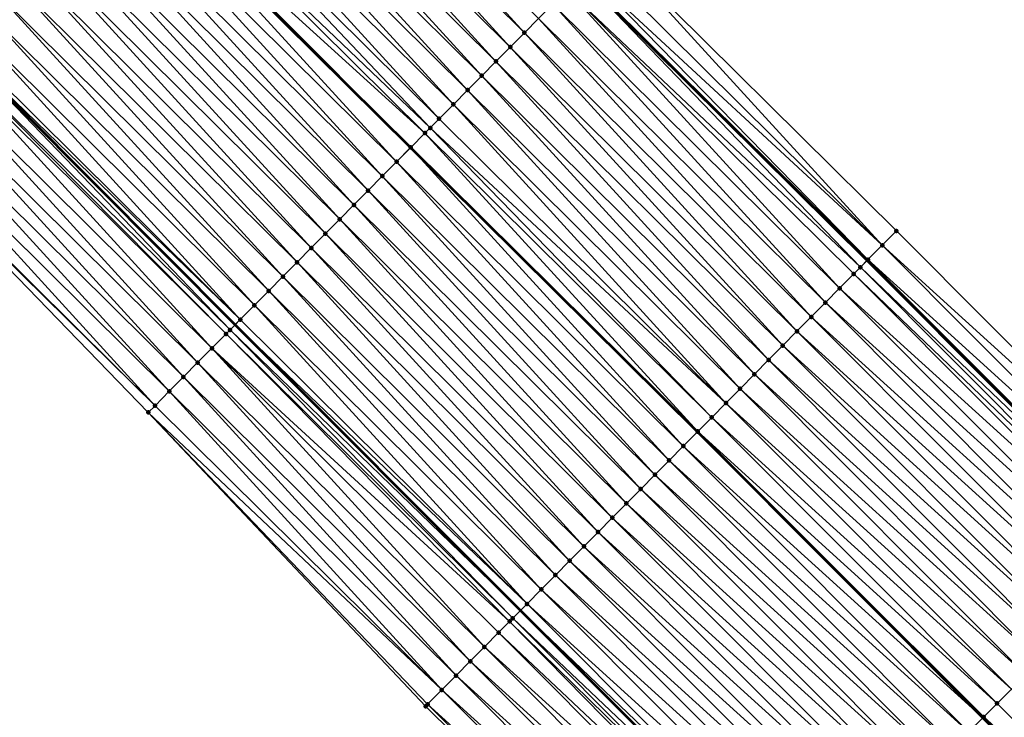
# Model space of a CAD drawing. Header units: feet. Extents: x 2017353 to 2024169, y 808050 to 818690.
# Tile 194 of 256: x 2019458 to 2019507, y 816770 to 816805. Entities that reach past the tile are written whole.
import ezdxf

# ---------------------------------------------------------------- set-up
doc = ezdxf.new("R2010")
doc.units = ezdxf.units.FT
doc.header["$MEASUREMENT"] = 0
for name, color, linetype, lineweight in [('EP_Travel Lane', 172, 'Continuous', 53), ('SB-Road Shots', 141, 'Continuous', 100), ('SB-Road X-Section', 40, 'Continuous', 13), ('STRIPING', 60, 'Continuous', 53)]:
    doc.layers.add(name, color=color, linetype=linetype, lineweight=lineweight)
doc.layers.add('I-77-MM15-17_SB-Surface-BORDER', color=7, linetype='Continuous')
doc.layers.add('I-77-MM15-17_SB-Surface-TIN', color=7, linetype='Continuous')

msp = doc.modelspace()

# ---------------------------------------------------------------- linework, layer by layer
at = {"layer": 'EP_Travel Lane'}
for points in [[(2019299.205944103, 816988.182783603, 258.1857839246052), (2019313.680638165, 816974.3818382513, 258.0544726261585), (2019328.167441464, 816960.5347940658, 257.9053196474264), (2019342.601729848, 816946.6917210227, 257.761268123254), (2019357.036084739, 816932.848584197, 257.6309822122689), (2019371.453173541, 816918.8672223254, 257.5165378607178), (2019385.804393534, 816904.9377977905, 257.3995169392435), (2019400.148569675, 816891.0364399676, 257.2949037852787), (2019414.524422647, 816877.1323609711, 257.1874299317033), (2019428.900270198, 816863.2282872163, 257.0784396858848), (2019443.24323385, 816849.079288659, 256.9530079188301), (2019457.470869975, 816835.0236352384, 256.8390027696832), (2019471.703754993, 816820.9457548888, 256.7502066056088), (2019485.912125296, 816806.8703382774, 256.6795946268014), (2019500.120424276, 816792.7949923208, 256.5844549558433), (2019514.308290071, 816778.5805825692, 256.5020654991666), (2019528.431972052, 816764.4202069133, 256.4280501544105), (2019542.555608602, 816750.2598768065, 256.3388117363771), (2019556.679266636, 816736.0995251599, 256.2567691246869), (2019570.802902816, 816721.9391954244, 256.1673957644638), (2019584.926576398, 816707.7788281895, 256.0905648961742), (2019599.054889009, 816693.6101117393, 256.0054210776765)], [(2019297.001912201, 816956.8951583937, 257.3398401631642), (2019311.46063395, 816943.1210283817, 257.2283707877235), (2019325.895106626, 816929.2777785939, 257.1224470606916), (2019340.329526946, 816915.4345790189, 257.0056871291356), (2019354.642099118, 816901.5519213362, 256.8967837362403), (2019368.993374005, 816887.6224435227, 256.7938984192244), (2019383.368690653, 816873.6914209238, 256.6929661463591), (2019397.744545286, 816859.7873403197, 256.5860008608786), (2019412.120409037, 816845.8832508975, 256.4816220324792), (2019426.279468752, 816831.9125418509, 256.3672030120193), (2019440.507109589, 816817.8568837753, 256.2544132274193), (2019454.682322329, 816803.7670256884, 256.1530595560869), (2019468.811393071, 816789.6116039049, 256.0749637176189), (2019482.94044094, 816775.4562050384, 255.9889808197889), (2019497.039434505, 816761.3600816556, 255.9086383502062), (2019511.183953, 816747.2204417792, 255.8424433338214), (2019525.328468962, 816733.0808044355, 255.7753964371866), (2019539.472912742, 816718.9412392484, 255.6841940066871), (2019553.617413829, 816704.8016167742, 255.6121764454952), (2019567.761926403, 816690.6619828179, 255.5439993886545), (2019581.898355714, 816676.524986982, 255.4645795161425), (2019596.028443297, 816662.3710741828, 255.3732559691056)]]:
    msp.add_polyline3d(points, dxfattribs=at)
at = {"layer": 'I-77-MM15-17_SB-Surface-BORDER', "color": 3, "linetype": 'Continuous', "lineweight": -3}
for points in [[(2019300.422388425, 816989.4585326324, 258.1948991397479), (2019315.102579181, 816975.8731999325, 258.0540224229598), (2019329.593307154, 816962.021663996, 257.8940857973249), (2019344.313794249, 816948.4768486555, 257.7669682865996), (2019358.777141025, 816934.6638752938, 257.6435639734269), (2019373.251221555, 816920.7196527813, 257.5247016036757), (2019387.679423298, 816906.8695602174, 257.4052151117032), (2019401.580289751, 816892.5168312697, 257.2815954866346), (2019416.400893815, 816879.0724469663, 257.195150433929), (2019430.332007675, 816864.7086461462, 257.0723458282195), (2019443.987407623, 816849.8326191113, 256.9463757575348), (2019458.215052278, 816835.7769451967, 256.8361044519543), (2019473.152770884, 816822.4084731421, 256.7474642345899), (2019487.361099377, 816808.333090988, 256.6636853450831), (2019501.56942545, 816794.2577112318, 256.579049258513), (2019515.766285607, 816780.0348445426, 256.4936795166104), (2019529.889920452, 816765.8744625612, 256.4128446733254), (2019544.013520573, 816751.7141153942, 256.320376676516), (2019558.404484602, 816737.8202387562, 256.2613470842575), (2019572.622799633, 816723.7543294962, 256.1740974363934), (2019586.61567226, 816709.4635027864, 256.0969242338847), (2019600.190593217, 816694.7413454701, 256.0090278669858)], [(2019608.276651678, 816646.3437009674, 255.1490394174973), (2019593.048299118, 816659.4040844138, 255.1851197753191), (2019578.160082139, 816672.8032454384, 255.224659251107), (2019563.65234179, 816686.5646058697, 255.2853941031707), (2019549.60163993, 816700.797712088, 255.3694940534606), (2019534.769811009, 816714.2520762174, 255.3936049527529), (2019520.646189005, 816728.4124453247, 255.4787440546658), (2019506.522519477, 816742.5728620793, 255.5479598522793), (2019492.398842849, 816756.7332859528, 255.6147889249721), (2019478.246184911, 816770.719348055, 255.6904573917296), (2019464.50417199, 816785.2653034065, 255.7994794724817), (2019450.580827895, 816799.6282719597, 255.8987173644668), (2019436.645058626, 816813.9494445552, 256.0154732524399), (2019422.140988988, 816827.7254592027, 256.1067916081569), (2019407.806514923, 816841.4248918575, 256.2086313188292), (2019393.706323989, 816855.6139275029, 256.3245043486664), (2019379.330458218, 816869.5180266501, 256.4271559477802), (2019364.947845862, 816883.4563896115, 256.5400762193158), (2019350.596602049, 816897.3858413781, 256.6504175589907), (2019336.308334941, 816911.2439372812, 256.7694652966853), (2019321.873924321, 816925.0871361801, 256.887341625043), (2019307.439458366, 816938.9303881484, 256.9937612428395), (2019293.072705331, 816952.7762279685, 257.1013300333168)]]:
    msp.add_polyline3d(points, dxfattribs=at)
at = {"layer": 'I-77-MM15-17_SB-Surface-TIN', "color": 128, "linetype": 'Continuous', "lineweight": -3}
for points in [[(2019483.138257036, 816804.0707439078, 256.5981760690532), (2019469.633744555, 816818.85650837, 256.6959563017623), (2019468.929919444, 816818.146135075, 256.6788361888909)], [(2019483.138257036, 816804.0707439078, 256.5981760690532), (2019483.842100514, 816804.7810990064, 256.6216085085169), (2019469.633744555, 816818.85650837, 256.6959563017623)], [(2019482.434426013, 816803.3603764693, 256.5790235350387), (2019468.929919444, 816818.146135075, 256.6788361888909), (2019468.226091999, 816817.4357640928, 256.6609138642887)], [(2019482.434426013, 816803.3603764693, 256.5790235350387), (2019483.138257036, 816804.0707439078, 256.5981760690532), (2019468.929919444, 816818.146135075, 256.6788361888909)], [(2019481.730601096, 816802.6500029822, 256.5619688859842), (2019468.226091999, 816817.4357640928, 256.6609138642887), (2019467.522259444, 816816.725398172, 256.6412361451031)], [(2019481.730601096, 816802.6500029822, 256.5619688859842), (2019482.434426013, 816803.3603764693, 256.5790235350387), (2019468.226091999, 816817.4357640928, 256.6609138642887)], [(2019481.026767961, 816801.9396376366, 256.5420904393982), (2019467.522259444, 816816.725398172, 256.6412361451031), (2019466.81842021, 816816.0150388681, 256.6192634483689)], [(2019481.026767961, 816801.9396376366, 256.5420904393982), (2019481.730601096, 816802.6500029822, 256.5619688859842), (2019467.522259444, 816816.725398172, 256.6412361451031)], [(2019480.322933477, 816801.2292736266, 256.5217487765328), (2019466.81842021, 816816.0150388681, 256.6192634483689), (2019466.114585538, 816815.3046750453, 256.5988580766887)], [(2019480.322933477, 816801.2292736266, 256.5217487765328), (2019481.026767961, 816801.9396376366, 256.5420904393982), (2019466.81842021, 816816.0150388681, 256.6192634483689)], [(2019479.619093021, 816800.5189155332, 256.4993550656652), (2019466.114585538, 816815.3046750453, 256.5988580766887), (2019465.410752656, 816814.5943094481, 256.5790680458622)], [(2019479.619093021, 816800.5189155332, 256.4993550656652), (2019480.322933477, 816801.2292736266, 256.5217487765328), (2019466.114585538, 816815.3046750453, 256.5988580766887)], [(2019478.91525368, 816799.808556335, 256.4773444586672), (2019465.410752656, 816814.5943094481, 256.5790680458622), (2019464.706924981, 816813.8839386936, 256.5610668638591)], [(2019478.91525368, 816799.808556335, 256.4773444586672), (2019479.619093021, 816800.5189155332, 256.4993550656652), (2019465.410752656, 816814.5943094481, 256.5790680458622)], [(2019478.471154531, 816799.3603360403, 256.4647162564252), (2019464.706924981, 816813.8839386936, 256.5610668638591), (2019464.003075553, 816813.1735894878, 256.5355918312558)], [(2019478.471154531, 816799.3603360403, 256.4647162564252), (2019478.91525368, 816799.808556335, 256.4773444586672), (2019464.706924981, 816813.8839386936, 256.5610668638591)], [(2019478.211411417, 816799.0982000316, 256.4543299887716), (2019464.003075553, 816813.1735894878, 256.5355918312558), (2019463.385376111, 816812.5501561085, 256.5183404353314)], [(2019478.211411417, 816799.0982000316, 256.4543299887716), (2019478.471154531, 816799.3603360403, 256.4647162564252), (2019464.003075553, 816813.1735894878, 256.5355918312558)], [(2019476.803679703, 816797.6775341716, 256.3920874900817), (2019463.290575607, 816812.4544822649, 256.5145474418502), (2019462.595371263, 816811.7528964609, 256.4827741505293)], [(2019463.299240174, 816812.4632263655, 256.5149434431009), (2019463.290575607, 816812.4544822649, 256.5145474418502), (2019477.498882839, 816798.3791281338, 256.4222510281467)], [(2019476.803679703, 816797.6775341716, 256.3920874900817), (2019477.498882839, 816798.3791281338, 256.4222510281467), (2019463.290575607, 816812.4544822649, 256.5145474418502)], [(2019477.507543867, 816798.3878687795, 256.4226268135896), (2019463.385376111, 816812.5501561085, 256.5183404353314), (2019463.299240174, 816812.4632263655, 256.5149434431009)], [(2019477.507543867, 816798.3878687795, 256.4226268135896), (2019463.299240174, 816812.4632263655, 256.5149434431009), (2019477.498882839, 816798.3791281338, 256.4222510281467)], [(2019477.507543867, 816798.3878687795, 256.4226268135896), (2019478.211411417, 816799.0982000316, 256.4543299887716), (2019463.385376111, 816812.5501561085, 256.5183404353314)], [(2019476.099836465, 816796.9671788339, 256.3687380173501), (2019462.595371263, 816811.7528964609, 256.4827741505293), (2019461.891511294, 816811.0425576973, 256.4536774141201)], [(2019476.099836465, 816796.9671788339, 256.3687380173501), (2019476.803679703, 816797.6775341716, 256.3920874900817), (2019462.595371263, 816811.7528964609, 256.4827741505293)], [(2019475.395957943, 816796.2568584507, 256.3332651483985), (2019461.891511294, 816811.0425576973, 256.4536774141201), (2019461.187628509, 816810.3322415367, 256.4167411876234)], [(2019475.395957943, 816796.2568584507, 256.3332651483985), (2019476.099836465, 816796.9671788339, 256.3687380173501), (2019461.891511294, 816811.0425576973, 256.4536774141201)], [(2019474.692090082, 816795.546527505, 256.3014556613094), (2019461.187628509, 816810.3322415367, 256.4167411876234), (2019460.483758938, 816809.6219122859, 256.3843450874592)], [(2019474.692090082, 816795.546527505, 256.3014556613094), (2019475.395957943, 816796.2568584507, 256.3332651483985), (2019461.187628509, 816810.3322415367, 256.4167411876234)], [(2019473.988239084, 816794.8361798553, 256.2754397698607), (2019460.483758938, 816809.6219122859, 256.3843450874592), (2019459.779904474, 816808.9115680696, 256.3571395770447)], [(2019473.988239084, 816794.8361798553, 256.2754397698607), (2019474.692090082, 816795.546527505, 256.3014556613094), (2019460.483758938, 816809.6219122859, 256.3843450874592)], [(2019473.284390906, 816794.1258294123, 256.2503926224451), (2019459.779904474, 816808.9115680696, 256.3571395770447), (2019459.076059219, 816808.2012147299, 256.3330982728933)], [(2019473.284390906, 816794.1258294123, 256.2503926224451), (2019473.988239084, 816794.8361798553, 256.2754397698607), (2019459.779904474, 816808.9115680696, 256.3571395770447)], [(2019500.86561352, 816793.5473248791, 256.5664571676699), (2019487.361099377, 816808.333090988, 256.6636853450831), (2019486.657342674, 816807.6226499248, 256.6700681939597)], [(2019500.86561352, 816793.5473248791, 256.5664571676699), (2019501.56942545, 816794.2577112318, 256.579049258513), (2019487.361099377, 816808.333090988, 256.6636853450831)], [(2019472.580536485, 816793.4154851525, 256.2232009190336), (2019459.076059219, 816808.2012147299, 256.3330982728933), (2019458.372192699, 816807.4908824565, 256.3017504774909)], [(2019472.580536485, 816793.4154851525, 256.2232009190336), (2019473.284390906, 816794.1258294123, 256.2503926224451), (2019459.076059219, 816808.2012147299, 256.3330982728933)], [(2019471.876677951, 816792.7051449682, 256.1945957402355), (2019458.372192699, 816807.4908824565, 256.3017504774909), (2019457.668346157, 816806.7805303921, 256.2772669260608)], [(2019471.876677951, 816792.7051449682, 256.1945957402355), (2019472.580536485, 816793.4154851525, 256.2232009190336), (2019458.372192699, 816807.4908824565, 256.3017504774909)], [(2019500.86561352, 816793.5473248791, 256.5664571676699), (2019486.657342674, 816807.6226499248, 256.6700681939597), (2019486.179597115, 816807.1403298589, 256.6807273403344)], [(2019471.172823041, 816791.9948011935, 256.1672358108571), (2019457.668346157, 816806.7805303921, 256.2772669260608), (2019456.964494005, 816806.0701838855, 256.2508556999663)], [(2019471.172823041, 816791.9948011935, 256.1672358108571), (2019471.876677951, 816792.7051449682, 256.1945957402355), (2019457.668346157, 816806.7805303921, 256.2772669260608)], [(2019499.786932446, 816792.458334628, 256.5871912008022), (2019485.912125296, 816806.8703382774, 256.6795946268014), (2019485.249792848, 816806.2018038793, 256.670319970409)], [(2019485.953596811, 816806.9121981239, 256.6801753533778), (2019485.912125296, 816806.8703382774, 256.6795946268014), (2019500.120424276, 816792.7949923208, 256.5844549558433)], [(2019499.786932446, 816792.458334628, 256.5871912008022), (2019500.120424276, 816792.7949923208, 256.5844549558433), (2019485.912125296, 816806.8703382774, 256.6795946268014)], [(2019500.161889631, 816792.8368513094, 256.5841147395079), (2019486.179597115, 816807.1403298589, 256.6807273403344), (2019485.953596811, 816806.9121981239, 256.6801753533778)], [(2019500.161889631, 816792.8368513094, 256.5841147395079), (2019485.953596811, 816806.9121981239, 256.6801753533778), (2019500.120424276, 816792.7949923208, 256.5844549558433)], [(2019500.161889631, 816792.8368513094, 256.5841147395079), (2019500.86561352, 816793.5473248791, 256.5664571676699), (2019486.179597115, 816807.1403298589, 256.6807273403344)], [(2019470.468964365, 816791.28446115, 256.1385818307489), (2019456.964494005, 816806.0701838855, 256.2508556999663), (2019456.260631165, 816805.359847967, 256.2207721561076)], [(2019470.468964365, 816791.28446115, 256.1385818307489), (2019471.172823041, 816791.9948011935, 256.1672358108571), (2019456.964494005, 816806.0701838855, 256.2508556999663)], [(2019498.754261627, 816791.4160827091, 256.5575068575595), (2019485.249792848, 816806.2018038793, 256.670319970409), (2019484.545944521, 816805.491453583, 256.6452219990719)], [(2019498.754261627, 816791.4160827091, 256.5575068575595), (2019499.458100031, 816792.1264428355, 256.5791950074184), (2019485.249792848, 816806.2018038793, 256.670319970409)], [(2019499.458100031, 816792.1264428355, 256.5791950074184), (2019499.786932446, 816792.458334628, 256.5871912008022), (2019485.249792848, 816806.2018038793, 256.670319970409)], [(2019469.765115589, 816790.5741112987, 256.1133294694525), (2019456.260631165, 816805.359847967, 256.2207721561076), (2019455.55677299, 816804.6495074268, 256.1922916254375)], [(2019469.765115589, 816790.5741112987, 256.1133294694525), (2019470.468964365, 816791.28446115, 256.1385818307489), (2019456.260631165, 816805.359847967, 256.2207721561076)], [(2019498.050422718, 816790.7057230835, 256.5356449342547), (2019484.545944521, 816805.491453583, 256.6452219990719), (2019483.842100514, 816804.7810990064, 256.6216085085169)], [(2019498.050422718, 816790.7057230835, 256.5356449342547), (2019498.754261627, 816791.4160827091, 256.5575068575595), (2019484.545944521, 816805.491453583, 256.6452219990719)], [(2019469.061268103, 816789.8637601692, 256.0885203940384), (2019455.55677299, 816804.6495074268, 256.1922916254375), (2019454.852909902, 816803.9391717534, 256.1621231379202)], [(2019469.061268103, 816789.8637601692, 256.0885203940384), (2019469.765115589, 816790.5741112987, 256.1133294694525), (2019455.55677299, 816804.6495074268, 256.1922916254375)], [(2019497.346590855, 816789.9953564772, 256.5162041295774), (2019483.842100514, 816804.7810990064, 256.6216085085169), (2019483.138257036, 816804.0707439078, 256.5981760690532)], [(2019497.346590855, 816789.9953564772, 256.5162041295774), (2019498.050422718, 816790.7057230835, 256.5356449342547), (2019483.842100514, 816804.7810990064, 256.6216085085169)], [(2019469.061268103, 816789.8637601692, 256.0885203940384), (2019454.852909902, 816803.9391717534, 256.1621231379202), (2019454.682322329, 816803.7670256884, 256.1530595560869)], [(2019496.642757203, 816789.2849916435, 256.4961485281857), (2019483.138257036, 816804.0707439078, 256.5981760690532), (2019482.434426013, 816803.3603764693, 256.5790235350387)], [(2019496.642757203, 816789.2849916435, 256.4961485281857), (2019497.346590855, 816789.9953564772, 256.5162041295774), (2019483.138257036, 816804.0707439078, 256.5981760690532)], [(2019468.555260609, 816789.3531330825, 256.061067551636), (2019454.682322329, 816803.7670256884, 256.1530595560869), (2019454.271633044, 816803.35258434, 256.1312389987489)], [(2019469.061268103, 816789.8637601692, 256.0885203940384), (2019454.682322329, 816803.7670256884, 256.1530595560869), (2019468.811393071, 816789.6116039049, 256.0749637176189)], [(2019468.555260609, 816789.3531330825, 256.061067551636), (2019468.811393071, 816789.6116039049, 256.0749637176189), (2019454.682322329, 816803.7670256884, 256.1530595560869)], [(2019495.938935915, 816788.5746145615, 256.4803410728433), (2019482.434426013, 816803.3603764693, 256.5790235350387), (2019481.730601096, 816802.6500029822, 256.5619688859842)], [(2019495.938935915, 816788.5746145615, 256.4803410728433), (2019496.642757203, 816789.2849916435, 256.4961485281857), (2019482.434426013, 816803.3603764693, 256.5790235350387)], [(2019467.653441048, 816788.4431887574, 255.9935202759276), (2019454.149021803, 816803.2288608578, 256.123360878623), (2019453.445115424, 816802.5185680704, 256.078318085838)], [(2019468.35737527, 816789.1534539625, 256.0481306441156), (2019454.271633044, 816803.35258434, 256.1312389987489), (2019454.149021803, 816803.2288608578, 256.123360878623)], [(2019467.653441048, 816788.4431887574, 255.9935202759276), (2019468.35737527, 816789.1534539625, 256.0481306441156), (2019454.149021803, 816803.2288608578, 256.123360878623)], [(2019468.35737527, 816789.1534539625, 256.0481306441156), (2019468.555260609, 816789.3531330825, 256.061067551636), (2019454.271633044, 816803.35258434, 256.1312389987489)], [(2019466.949544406, 816787.7328863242, 255.9518217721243), (2019453.445115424, 816802.5185680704, 256.078318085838), (2019452.741210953, 816801.8082733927, 256.033930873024)], [(2019466.949544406, 816787.7328863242, 255.9518217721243), (2019467.653441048, 816788.4431887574, 255.9935202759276), (2019453.445115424, 816802.5185680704, 256.078318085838)], [(2019495.235107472, 816787.8642445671, 256.4620754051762), (2019481.730601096, 816802.6500029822, 256.5619688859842), (2019481.026767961, 816801.9396376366, 256.5420904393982)], [(2019495.235107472, 816787.8642445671, 256.4620754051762), (2019495.938935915, 816788.5746145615, 256.4803410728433), (2019481.730601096, 816802.6500029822, 256.5619688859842)], [(2019494.531274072, 816787.1538794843, 256.4421062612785), (2019481.026767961, 816801.9396376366, 256.5420904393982), (2019480.322933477, 816801.2292736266, 256.5217487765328)], [(2019494.531274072, 816787.1538794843, 256.4421062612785), (2019495.235107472, 816787.8642445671, 256.4620754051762), (2019481.026767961, 816801.9396376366, 256.5420904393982)], [(2019466.245632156, 816787.0225993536, 255.9047602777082), (2019452.741210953, 816801.8082733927, 256.033930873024), (2019452.037295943, 816801.0979891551, 255.9859227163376)], [(2019466.245632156, 816787.0225993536, 255.9047602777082), (2019466.949544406, 816787.7328863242, 255.9518217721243), (2019452.741210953, 816801.8082733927, 256.033930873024)], [(2019465.541739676, 816786.3122927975, 255.8644917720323), (2019452.037295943, 816801.0979891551, 255.9859227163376), (2019451.333399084, 816800.3876869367, 255.9441509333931)], [(2019465.541739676, 816786.3122927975, 255.8644917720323), (2019466.245632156, 816787.0225993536, 255.9047602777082), (2019452.037295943, 816801.0979891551, 255.9859227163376)], [(2019493.827444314, 816786.4435107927, 256.42338873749), (2019480.322933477, 816801.2292736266, 256.5217487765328), (2019479.619093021, 816800.5189155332, 256.4993550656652)], [(2019493.827444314, 816786.4435107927, 256.42338873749), (2019494.531274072, 816787.1538794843, 256.4421062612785), (2019480.322933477, 816801.2292736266, 256.5217487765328)], [(2019493.123611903, 816785.73314473, 256.4037593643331), (2019479.619093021, 816800.5189155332, 256.4993550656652), (2019478.91525368, 816799.808556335, 256.4773444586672)], [(2019493.123611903, 816785.73314473, 256.4037593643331), (2019493.827444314, 816786.4435107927, 256.42338873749), (2019479.619093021, 816800.5189155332, 256.4993550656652)], [(2019464.83783659, 816785.6019967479, 255.8205792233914), (2019451.333399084, 816800.3876869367, 255.9441509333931), (2019450.629500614, 816799.677386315, 255.901825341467)], [(2019464.83783659, 816785.6019967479, 255.8205792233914), (2019465.541739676, 816786.3122927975, 255.8644917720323), (2019451.333399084, 816800.3876869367, 255.9441509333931)], [(2019464.83783659, 816785.6019967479, 255.8205792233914), (2019450.629500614, 816799.677386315, 255.901825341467), (2019450.580827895, 816799.6282719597, 255.8987173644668)], [(2019464.83783659, 816785.6019967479, 255.8205792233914), (2019450.580827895, 816799.6282719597, 255.8987173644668), (2019464.50417199, 816785.2653034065, 255.7994794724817)], [(2019493.123611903, 816785.73314473, 256.4037593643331), (2019478.91525368, 816799.808556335, 256.4773444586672), (2019478.471154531, 816799.3603360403, 256.4647162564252)], [(2019491.728504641, 816784.325132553, 256.3569805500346), (2019478.211411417, 816799.0982000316, 256.4543299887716), (2019477.507543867, 816798.3878687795, 256.4226268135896)], [(2019492.419763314, 816785.0227946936, 256.3785716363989), (2019478.471154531, 816799.3603360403, 256.4647162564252), (2019478.211411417, 816799.0982000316, 256.4543299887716)], [(2019491.728504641, 816784.325132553, 256.3569805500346), (2019492.419763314, 816785.0227946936, 256.3785716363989), (2019478.211411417, 816799.0982000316, 256.4543299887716)], [(2019492.419763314, 816785.0227946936, 256.3785716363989), (2019493.123611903, 816785.73314473, 256.4037593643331), (2019478.471154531, 816799.3603360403, 256.4647162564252)], [(2019491.012039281, 816783.6021212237, 256.3189693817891), (2019477.498882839, 816798.3791281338, 256.4222510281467), (2019476.803679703, 816797.6775341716, 256.3920874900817)], [(2019477.507543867, 816798.3878687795, 256.4226268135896), (2019477.498882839, 816798.3791281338, 256.4222510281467), (2019491.707266, 816784.3036987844, 256.3560393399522)], [(2019491.012039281, 816783.6021212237, 256.3189693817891), (2019491.707266, 816784.3036987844, 256.3560393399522), (2019477.498882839, 816798.3791281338, 256.4222510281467)], [(2019491.715923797, 816784.3124356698, 256.3565009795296), (2019477.507543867, 816798.3878687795, 256.4226268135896), (2019491.707266, 816784.3036987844, 256.3560393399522)], [(2019491.715923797, 816784.3124356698, 256.3565009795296), (2019491.728504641, 816784.325132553, 256.3569805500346), (2019477.507543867, 816798.3878687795, 256.4226268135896)], [(2019490.308180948, 816782.8917808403, 256.2904335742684), (2019476.803679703, 816797.6775341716, 256.3920874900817), (2019476.099836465, 816796.9671788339, 256.3687380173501)], [(2019490.308180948, 816782.8917808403, 256.2904335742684), (2019491.012039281, 816783.6021212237, 256.3189693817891), (2019476.803679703, 816797.6775341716, 256.3920874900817)], [(2019489.604303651, 816782.1814592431, 256.2553821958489), (2019476.099836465, 816796.9671788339, 256.3687380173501), (2019475.395957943, 816796.2568584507, 256.3332651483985)], [(2019489.604303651, 816782.1814592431, 256.2553821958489), (2019490.308180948, 816782.8917808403, 256.2904335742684), (2019476.099836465, 816796.9671788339, 256.3687380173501)], [(2019488.900436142, 816781.4711279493, 256.223693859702), (2019475.395957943, 816796.2568584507, 256.3332651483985), (2019474.692090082, 816795.546527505, 256.3014556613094)], [(2019488.900436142, 816781.4711279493, 256.223693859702), (2019489.604303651, 816782.1814592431, 256.2553821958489), (2019475.395957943, 816796.2568584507, 256.3332651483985)], [(2019488.196579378, 816780.7607860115, 256.1956972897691), (2019474.692090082, 816795.546527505, 256.3014556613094), (2019473.988239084, 816794.8361798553, 256.2754397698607)], [(2019488.196579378, 816780.7607860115, 256.1956972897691), (2019488.900436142, 816781.4711279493, 256.223693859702), (2019474.692090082, 816795.546527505, 256.3014556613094)], [(2019487.492732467, 816780.0504343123, 256.1710862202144), (2019473.988239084, 816794.8361798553, 256.2754397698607), (2019473.284390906, 816794.1258294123, 256.2503926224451)], [(2019487.492732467, 816780.0504343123, 256.1710862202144), (2019488.196579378, 816780.7607860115, 256.1956972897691), (2019473.988239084, 816794.8361798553, 256.2754397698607)], [(2019486.788876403, 816779.3400916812, 256.1433300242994), (2019473.284390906, 816794.1258294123, 256.2503926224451), (2019472.580536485, 816793.4154851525, 256.2232009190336)], [(2019486.788876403, 816779.3400916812, 256.1433300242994), (2019487.492732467, 816780.0504343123, 256.1710862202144), (2019473.284390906, 816794.1258294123, 256.2503926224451)], [(2019515.766285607, 816780.0348445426, 256.4936795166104), (2019501.56942545, 816794.2577112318, 256.579049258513), (2019500.86561352, 816793.5473248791, 256.5664571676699)], [(2019486.085012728, 816778.6297565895, 256.1129590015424), (2019472.580536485, 816793.4154851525, 256.2232009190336), (2019471.876677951, 816792.7051449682, 256.1945957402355)], [(2019486.085012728, 816778.6297565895, 256.1129590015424), (2019486.788876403, 816779.3400916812, 256.1433300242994), (2019472.580536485, 816793.4154851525, 256.2232009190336)], [(2019515.058250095, 816779.3286677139, 256.4901126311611), (2019500.86561352, 816793.5473248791, 256.5664571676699), (2019500.161889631, 816792.8368513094, 256.5841147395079)], [(2019515.058250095, 816779.3286677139, 256.4901126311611), (2019515.766285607, 816780.0348445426, 256.4936795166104), (2019500.86561352, 816793.5473248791, 256.5664571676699)], [(2019485.381160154, 816777.9194105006, 256.086402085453), (2019471.876677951, 816792.7051449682, 256.1945957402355), (2019471.172823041, 816791.9948011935, 256.1672358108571)], [(2019485.381160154, 816777.9194105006, 256.086402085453), (2019486.085012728, 816778.6297565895, 256.1129590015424), (2019471.876677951, 816792.7051449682, 256.1945957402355)], [(2019499.786932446, 816792.458334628, 256.5871912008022), (2019514.308290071, 816778.5805825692, 256.5020654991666), (2019500.120424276, 816792.7949923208, 256.5844549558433)], [(2019514.350259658, 816778.6224456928, 256.5016548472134), (2019500.161889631, 816792.8368513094, 256.5841147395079), (2019500.120424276, 816792.7949923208, 256.5844549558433)], [(2019514.350259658, 816778.6224456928, 256.5016548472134), (2019500.120424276, 816792.7949923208, 256.5844549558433), (2019514.308290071, 816778.5805825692, 256.5020654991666)], [(2019514.350259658, 816778.6224456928, 256.5016548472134), (2019515.058250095, 816779.3286677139, 256.4901126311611), (2019500.161889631, 816792.8368513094, 256.5841147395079)], [(2019513.96843308, 816778.2415876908, 256.5053908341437), (2019499.786932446, 816792.458334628, 256.5871912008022), (2019499.458100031, 816792.1264428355, 256.5791950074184)], [(2019513.96843308, 816778.2415876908, 256.5053908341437), (2019514.308290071, 816778.5805825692, 256.5020654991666), (2019499.786932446, 816792.458334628, 256.5871912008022)], [(2019484.67729957, 816777.2090723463, 256.0570932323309), (2019471.172823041, 816791.9948011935, 256.1672358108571), (2019470.468964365, 816791.28446115, 256.1385818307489)], [(2019484.67729957, 816777.2090723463, 256.0570932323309), (2019485.381160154, 816777.9194105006, 256.086402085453), (2019471.172823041, 816791.9948011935, 256.1672358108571)], [(2019513.642223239, 816777.9162697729, 256.4977841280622), (2019499.458100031, 816792.1264428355, 256.5791950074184), (2019498.754261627, 816791.4160827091, 256.5575068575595)], [(2019513.642223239, 816777.9162697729, 256.4977841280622), (2019513.96843308, 816778.2415876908, 256.5053908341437), (2019499.458100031, 816792.1264428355, 256.5791950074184)], [(2019483.973448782, 816776.4987244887, 256.0311497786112), (2019470.468964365, 816791.28446115, 256.1385818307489), (2019469.765115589, 816790.5741112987, 256.1133294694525)], [(2019483.973448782, 816776.4987244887, 256.0311497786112), (2019484.67729957, 816777.2090723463, 256.0570932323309), (2019470.468964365, 816791.28446115, 256.1385818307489)], [(2019512.934141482, 816777.2101393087, 256.4787162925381), (2019498.754261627, 816791.4160827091, 256.5575068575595), (2019498.050422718, 816790.7057230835, 256.5356449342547)], [(2019512.934141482, 816777.2101393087, 256.4787162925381), (2019513.642223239, 816777.9162697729, 256.4977841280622), (2019498.754261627, 816791.4160827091, 256.5575068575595)], [(2019512.226053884, 816776.5040147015, 256.4576903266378), (2019498.050422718, 816790.7057230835, 256.5356449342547), (2019497.346590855, 816789.9953564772, 256.5162041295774)], [(2019512.226053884, 816776.5040147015, 256.4576903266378), (2019512.934141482, 816777.2101393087, 256.4787162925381), (2019498.050422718, 816790.7057230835, 256.5356449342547)], [(2019483.269598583, 816775.7883760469, 256.0054089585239), (2019469.765115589, 816790.5741112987, 256.1133294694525), (2019469.061268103, 816789.8637601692, 256.0885203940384)], [(2019483.269598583, 816775.7883760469, 256.0054089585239), (2019483.973448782, 816776.4987244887, 256.0311497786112), (2019469.765115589, 816790.5741112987, 256.1133294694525)], [(2019483.269598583, 816775.7883760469, 256.0054089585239), (2019469.061268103, 816789.8637601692, 256.0885203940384), (2019468.811393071, 816789.6116039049, 256.0749637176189)], [(2019511.517972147, 816775.7978842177, 256.438629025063), (2019497.346590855, 816789.9953564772, 256.5162041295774), (2019496.642757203, 816789.2849916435, 256.4961485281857)], [(2019511.517972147, 816775.7978842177, 256.438629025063), (2019512.226053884, 816776.5040147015, 256.4576903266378), (2019497.346590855, 816789.9953564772, 256.5162041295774)], [(2019482.565721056, 816775.0780546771, 255.9702786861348), (2019468.555260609, 816789.3531330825, 256.061067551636), (2019468.35737527, 816789.1534539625, 256.0481306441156)], [(2019468.555260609, 816789.3531330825, 256.061067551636), (2019482.94044094, 816775.4562050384, 255.9889808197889), (2019468.811393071, 816789.6116039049, 256.0749637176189)], [(2019482.565721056, 816775.0780546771, 255.9702786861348), (2019482.94044094, 816775.4562050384, 255.9889808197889), (2019468.555260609, 816789.3531330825, 256.061067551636)], [(2019483.269598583, 816775.7883760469, 256.0054089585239), (2019468.811393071, 816789.6116039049, 256.0749637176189), (2019482.94044094, 816775.4562050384, 255.9889808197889)], [(2019510.80989116, 816775.0917529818, 256.4198192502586), (2019496.642757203, 816789.2849916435, 256.4961485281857), (2019495.938935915, 816788.5746145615, 256.4803410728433)], [(2019510.80989116, 816775.0917529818, 256.4198192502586), (2019511.517972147, 816775.7978842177, 256.438629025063), (2019496.642757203, 816789.2849916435, 256.4961485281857)], [(2019482.406950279, 816774.9178466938, 255.9595533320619), (2019468.35737527, 816789.1534539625, 256.0481306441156), (2019467.653441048, 816788.4431887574, 255.9935202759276)], [(2019482.406950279, 816774.9178466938, 255.9595533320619), (2019482.565721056, 816775.0780546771, 255.9702786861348), (2019468.35737527, 816789.1534539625, 256.0481306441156)], [(2019481.157904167, 816773.657473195, 255.8787719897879), (2019467.653441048, 816788.4431887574, 255.9935202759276), (2019466.949544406, 816787.7328863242, 255.9518217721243)], [(2019481.157904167, 816773.657473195, 255.8787719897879), (2019481.861795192, 816774.3677811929, 255.9185401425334), (2019467.653441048, 816788.4431887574, 255.9935202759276)], [(2019481.861795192, 816774.3677811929, 255.9185401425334), (2019482.406950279, 816774.9178466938, 255.9595533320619), (2019467.653441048, 816788.4431887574, 255.9935202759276)], [(2019510.101810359, 816774.3856215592, 256.4010717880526), (2019495.938935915, 816788.5746145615, 256.4803410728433), (2019495.235107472, 816787.8642445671, 256.4620754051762)], [(2019510.101810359, 816774.3856215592, 256.4010717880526), (2019510.80989116, 816775.0917529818, 256.4198192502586), (2019495.938935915, 816788.5746145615, 256.4803410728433)], [(2019509.393727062, 816773.6794926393, 256.3814876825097), (2019495.235107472, 816787.8642445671, 256.4620754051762), (2019494.531274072, 816787.1538794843, 256.4421062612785)], [(2019509.393727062, 816773.6794926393, 256.3814876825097), (2019510.101810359, 816774.3856215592, 256.4010717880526), (2019495.235107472, 816787.8642445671, 256.4620754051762)], [(2019480.453998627, 816772.947179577, 255.8340164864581), (2019466.949544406, 816787.7328863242, 255.9518217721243), (2019466.245632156, 816787.0225993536, 255.9047602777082)], [(2019480.453998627, 816772.947179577, 255.8340164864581), (2019481.157904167, 816773.657473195, 255.8787719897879), (2019466.949544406, 816787.7328863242, 255.9518217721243)], [(2019479.750097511, 816772.2368815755, 255.7907813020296), (2019466.245632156, 816787.0225993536, 255.9047602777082), (2019465.541739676, 816786.3122927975, 255.8644917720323)], [(2019479.750097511, 816772.2368815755, 255.7907813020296), (2019480.453998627, 816772.947179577, 255.8340164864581), (2019466.245632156, 816787.0225993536, 255.9047602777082)], [(2019508.685660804, 816772.9733466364, 256.3676149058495), (2019494.531274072, 816787.1538794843, 256.4421062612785), (2019493.827444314, 816786.4435107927, 256.42338873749)], [(2019508.685660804, 816772.9733466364, 256.3676149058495), (2019509.393727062, 816773.6794926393, 256.3814876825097), (2019494.531274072, 816787.1538794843, 256.4421062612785)], [(2019479.046187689, 816771.5265921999, 255.744554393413), (2019465.541739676, 816786.3122927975, 255.8644917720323), (2019464.83783659, 816785.6019967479, 255.8205792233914)], [(2019479.046187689, 816771.5265921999, 255.744554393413), (2019479.750097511, 816772.2368815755, 255.7907813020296), (2019465.541739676, 816786.3122927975, 255.8644917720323)], [(2019507.977587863, 816772.2672073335, 256.3515020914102), (2019493.827444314, 816786.4435107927, 256.42338873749), (2019493.123611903, 816785.73314473, 256.4037593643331)], [(2019507.977587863, 816772.2672073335, 256.3515020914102), (2019508.685660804, 816772.9733466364, 256.3676149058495), (2019493.827444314, 816786.4435107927, 256.42338873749)], [(2019479.046187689, 816771.5265921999, 255.744554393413), (2019464.83783659, 816785.6019967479, 255.8205792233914), (2019464.50417199, 816785.2653034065, 255.7994794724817)], [(2019507.269503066, 816771.5610799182, 256.3314149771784), (2019493.123611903, 816785.73314473, 256.4037593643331), (2019492.419763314, 816785.0227946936, 256.3785716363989)], [(2019507.269503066, 816771.5610799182, 256.3314149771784), (2019507.977587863, 816772.2672073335, 256.3515020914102), (2019493.123611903, 816785.73314473, 256.4037593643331)], [(2019478.342274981, 816770.8163056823, 255.6973362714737), (2019464.50417199, 816785.2653034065, 255.7994794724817), (2019478.246184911, 816770.719348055, 255.6904573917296)], [(2019478.342274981, 816770.8163056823, 255.6973362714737), (2019479.046187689, 816771.5265921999, 255.744554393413), (2019464.50417199, 816785.2653034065, 255.7994794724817)], [(2019506.561413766, 816770.8549570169, 256.3098186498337), (2019492.419763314, 816785.0227946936, 256.3785716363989), (2019491.728504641, 816784.325132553, 256.3569805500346)], [(2019506.561413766, 816770.8549570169, 256.3098186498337), (2019507.269503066, 816771.5610799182, 256.3314149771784), (2019492.419763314, 816785.0227946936, 256.3785716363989)], [(2019491.012039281, 816783.6021212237, 256.3189693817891), (2019505.844607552, 816770.1401510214, 256.2863453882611), (2019491.707266, 816784.3036987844, 256.3560393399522)], [(2019505.895965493, 816770.1913625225, 256.2885513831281), (2019491.715923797, 816784.3124356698, 256.3565009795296), (2019491.707266, 816784.3036987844, 256.3560393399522)], [(2019505.853320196, 816770.1488383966, 256.2867910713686), (2019491.707266, 816784.3036987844, 256.3560393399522), (2019505.844607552, 816770.1401510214, 256.2863453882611)], [(2019505.853320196, 816770.1488383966, 256.2867910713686), (2019505.895965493, 816770.1913625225, 256.2885513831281), (2019491.707266, 816784.3036987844, 256.3560393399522)], [(2019505.895965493, 816770.1913625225, 256.2885513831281), (2019491.728504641, 816784.325132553, 256.3569805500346), (2019491.715923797, 816784.3124356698, 256.3565009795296)], [(2019505.895965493, 816770.1913625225, 256.2885513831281), (2019506.561413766, 816770.8549570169, 256.3098186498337), (2019491.728504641, 816784.325132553, 256.3569805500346)], [(2019505.145187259, 816769.4427592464, 256.2505675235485), (2019491.012039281, 816783.6021212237, 256.3189693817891), (2019490.308180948, 816782.8917808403, 256.2904335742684)], [(2019505.145187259, 816769.4427592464, 256.2505675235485), (2019505.844607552, 816770.1401510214, 256.2863453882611), (2019491.012039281, 816783.6021212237, 256.3189693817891)], [(2019504.437063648, 816768.7366707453, 256.2174702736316), (2019490.308180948, 816782.8917808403, 256.2904335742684), (2019489.604303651, 816782.1814592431, 256.2553821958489)], [(2019504.437063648, 816768.7366707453, 256.2174702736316), (2019505.145187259, 816769.4427592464, 256.2505675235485), (2019490.308180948, 816782.8917808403, 256.2904335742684)], [(2019503.728932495, 816768.0305898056, 256.1818450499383), (2019489.604303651, 816782.1814592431, 256.2553821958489), (2019488.900436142, 816781.4711279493, 256.223693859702)], [(2019503.728932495, 816768.0305898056, 256.1818450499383), (2019504.437063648, 816768.7366707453, 256.2174702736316), (2019489.604303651, 816782.1814592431, 256.2553821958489)], [(2019503.020809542, 816767.3245006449, 256.1489682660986), (2019488.900436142, 816781.4711279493, 256.223693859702), (2019488.196579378, 816780.7607860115, 256.1956972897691)], [(2019503.020809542, 816767.3245006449, 256.1489682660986), (2019503.728932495, 816768.0305898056, 256.1818450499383), (2019488.900436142, 816781.4711279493, 256.223693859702)], [(2019502.312704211, 816766.618393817, 256.1219981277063), (2019488.196579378, 816780.7607860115, 256.1956972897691), (2019487.492732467, 816780.0504343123, 256.1710862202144)], [(2019502.312704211, 816766.618393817, 256.1219981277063), (2019503.020809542, 816767.3245006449, 256.1489682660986), (2019488.196579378, 816780.7607860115, 256.1956972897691)], [(2019501.604603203, 816765.9122826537, 256.0964774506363), (2019487.492732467, 816780.0504343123, 256.1710862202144), (2019486.788876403, 816779.3400916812, 256.1433300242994)], [(2019501.604603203, 816765.9122826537, 256.0964774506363), (2019502.312704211, 816766.618393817, 256.1219981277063), (2019487.492732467, 816780.0504343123, 256.1710862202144)], [(2019500.896489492, 816765.2061842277, 256.0666983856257), (2019486.788876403, 816779.3400916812, 256.1433300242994), (2019486.085012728, 816778.6297565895, 256.1129590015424)], [(2019500.896489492, 816765.2061842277, 256.0666983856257), (2019501.604603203, 816765.9122826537, 256.0964774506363), (2019486.788876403, 816779.3400916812, 256.1433300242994)], [(2019500.188371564, 816764.5000900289, 256.0355060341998), (2019486.085012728, 816778.6297565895, 256.1129590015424), (2019485.381160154, 816777.9194105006, 256.086402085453)], [(2019500.188371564, 816764.5000900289, 256.0355060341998), (2019500.896489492, 816765.2061842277, 256.0666983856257), (2019486.085012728, 816778.6297565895, 256.1129590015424)], [(2019499.480256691, 816763.7939927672, 256.0053376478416), (2019485.381160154, 816777.9194105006, 256.086402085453), (2019484.67729957, 816777.2090723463, 256.0570932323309)], [(2019499.480256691, 816763.7939927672, 256.0053376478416), (2019500.188371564, 816764.5000900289, 256.0355060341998), (2019485.381160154, 816777.9194105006, 256.086402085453)], [(2019498.772146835, 816763.087890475, 255.9768511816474), (2019484.67729957, 816777.2090723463, 256.0570932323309), (2019483.973448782, 816776.4987244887, 256.0311497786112)], [(2019498.772146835, 816763.087890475, 255.9768511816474), (2019499.480256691, 816763.7939927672, 256.0053376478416), (2019484.67729957, 816777.2090723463, 256.0570932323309)], [(2019498.064035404, 816762.3817897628, 255.9478364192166), (2019483.973448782, 816776.4987244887, 256.0311497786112), (2019483.269598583, 816775.7883760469, 256.0054089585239)], [(2019498.064035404, 816762.3817897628, 255.9478364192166), (2019498.772146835, 816763.087890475, 255.9768511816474), (2019483.973448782, 816776.4987244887, 256.0311497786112)], [(2019497.355942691, 816761.6756702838, 255.9250959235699), (2019483.269598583, 816775.7883760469, 256.0054089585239), (2019482.94044094, 816775.4562050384, 255.9889808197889)], [(2019497.355942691, 816761.6756702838, 255.9250959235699), (2019498.064035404, 816762.3817897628, 255.9478364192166), (2019483.269598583, 816775.7883760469, 256.0054089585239)], [(2019496.647807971, 816760.969592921, 255.888274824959), (2019482.565721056, 816775.0780546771, 255.9702786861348), (2019482.406950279, 816774.9178466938, 255.9595533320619)], [(2019482.565721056, 816775.0780546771, 255.9702786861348), (2019497.039434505, 816761.3600816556, 255.9086383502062), (2019482.94044094, 816775.4562050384, 255.9889808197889)], [(2019496.647807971, 816760.969592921, 255.888274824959), (2019497.039434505, 816761.3600816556, 255.9086383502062), (2019482.565721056, 816775.0780546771, 255.9702786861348)], [(2019497.355942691, 816761.6756702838, 255.9250959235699), (2019482.94044094, 816775.4562050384, 255.9889808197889), (2019497.039434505, 816761.3600816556, 255.9086383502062)], [(2019496.379130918, 816760.7017248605, 255.8695446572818), (2019482.406950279, 816774.9178466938, 255.9595533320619), (2019481.861795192, 816774.3677811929, 255.9185401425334)], [(2019496.379130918, 816760.7017248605, 255.8695446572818), (2019496.647807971, 816760.969592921, 255.888274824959), (2019482.406950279, 816774.9178466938, 255.9595533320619)], [(2019495.939623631, 816760.2635653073, 255.8348212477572), (2019481.861795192, 816774.3677811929, 255.9185401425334), (2019481.157904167, 816773.657473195, 255.8787719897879)], [(2019495.939623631, 816760.2635653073, 255.8348212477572), (2019496.379130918, 816760.7017248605, 255.8695446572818), (2019481.861795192, 816774.3677811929, 255.9185401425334)], [(2019495.231475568, 816759.5575013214, 255.7935278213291), (2019481.157904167, 816773.657473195, 255.8787719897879), (2019480.453998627, 816772.947179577, 255.8340164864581)], [(2019495.231475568, 816759.5575013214, 255.7935278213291), (2019495.939623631, 816760.2635653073, 255.8348212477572), (2019481.157904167, 816773.657473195, 255.8787719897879)], [(2019494.523311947, 816758.8514529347, 255.7470192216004), (2019480.453998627, 816772.947179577, 255.8340164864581), (2019479.750097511, 816772.2368815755, 255.7907813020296)], [(2019494.523311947, 816758.8514529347, 255.7470192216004), (2019495.231475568, 816759.5575013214, 255.7935278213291), (2019480.453998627, 816772.947179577, 255.8340164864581)], [(2019493.815163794, 816758.1453890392, 255.7056956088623), (2019479.750097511, 816772.2368815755, 255.7907813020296), (2019479.046187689, 816771.5265921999, 255.744554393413)], [(2019493.815163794, 816758.1453890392, 255.7056956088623), (2019494.523311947, 816758.8514529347, 255.7470192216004), (2019479.750097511, 816772.2368815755, 255.7907813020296)], [(2019493.107008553, 816757.4393322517, 255.6619956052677), (2019479.046187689, 816771.5265921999, 255.744554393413), (2019478.342274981, 816770.8163056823, 255.6973362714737)], [(2019493.107008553, 816757.4393322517, 255.6619956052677), (2019493.815163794, 816758.1453890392, 255.7056956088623), (2019479.046187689, 816771.5265921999, 255.744554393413)], [(2019520.685039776, 816756.6945838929, 256.2260224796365), (2019507.269503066, 816771.5610799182, 256.3314149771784), (2019506.561413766, 816770.8549570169, 256.3098186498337)], [(2019492.398842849, 816756.7332859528, 255.6147889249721), (2019478.342274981, 816770.8163056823, 255.6973362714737), (2019478.246184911, 816770.719348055, 255.6904573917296)], [(2019493.107008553, 816757.4393322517, 255.6619956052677), (2019478.342274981, 816770.8163056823, 255.6973362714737), (2019492.398842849, 816756.7332859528, 255.6147889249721)], [(2019520.685039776, 816756.6945838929, 256.2260224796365), (2019506.561413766, 816770.8549570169, 256.3098186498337), (2019505.895965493, 816770.1913625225, 256.2885513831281)], [(2019519.976946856, 816755.9884646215, 256.2032126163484), (2019505.895965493, 816770.1913625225, 256.2885513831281), (2019505.853320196, 816770.1488383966, 256.2867910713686)], [(2019519.976946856, 816755.9884646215, 256.2032126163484), (2019520.685039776, 816756.6945838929, 256.2260224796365), (2019505.895965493, 816770.1913625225, 256.2885513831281)]]:
    msp.add_3dface(points, dxfattribs=at)
at = {"layer": 'SB-Road Shots', "lineweight": 100}
for p in [(2019483.138257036, 816804.0707439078, 256.5981760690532), (2019482.434426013, 816803.3603764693, 256.5790235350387), (2019481.730601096, 816802.6500029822, 256.5619688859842), (2019481.026767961, 816801.9396376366, 256.5420904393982), (2019480.322933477, 816801.2292736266, 256.5217487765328), (2019479.619093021, 816800.5189155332, 256.4993550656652), (2019478.91525368, 816799.808556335, 256.4773444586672), (2019478.211411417, 816799.0982000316, 256.4543299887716), (2019478.471154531, 816799.3603360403, 256.4647162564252), (2019477.507543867, 816798.3878687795, 256.4226268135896), (2019476.803679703, 816797.6775341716, 256.3920874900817), (2019476.099836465, 816796.9671788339, 256.3687380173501), (2019475.395957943, 816796.2568584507, 256.3332651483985), (2019474.692090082, 816795.546527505, 256.3014556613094), (2019473.988239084, 816794.8361798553, 256.2754397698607), (2019473.284390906, 816794.1258294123, 256.2503926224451), (2019501.56942545, 816794.2577112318, 256.579049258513), (2019472.580536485, 816793.4154851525, 256.2232009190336), (2019500.86561352, 816793.5473248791, 256.5664571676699), (2019471.876677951, 816792.7051449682, 256.1945957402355), (2019500.161889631, 816792.8368513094, 256.5841147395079), (2019499.786932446, 816792.458334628, 256.5871912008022), (2019471.172823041, 816791.9948011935, 256.1672358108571), (2019499.458100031, 816792.1264428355, 256.5791950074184), (2019470.468964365, 816791.28446115, 256.1385818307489), (2019498.754261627, 816791.4160827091, 256.5575068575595), (2019498.050422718, 816790.7057230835, 256.5356449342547), (2019469.765115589, 816790.5741112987, 256.1133294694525), (2019469.061268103, 816789.8637601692, 256.0885203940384), (2019497.346590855, 816789.9953564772, 256.5162041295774), (2019468.555260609, 816789.3531330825, 256.061067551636), (2019496.642757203, 816789.2849916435, 256.4961485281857), (2019468.35737527, 816789.1534539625, 256.0481306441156), (2019467.653441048, 816788.4431887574, 255.9935202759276), (2019495.938935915, 816788.5746145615, 256.4803410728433), (2019495.235107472, 816787.8642445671, 256.4620754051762), (2019466.949544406, 816787.7328863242, 255.9518217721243), (2019466.245632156, 816787.0225993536, 255.9047602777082), (2019494.531274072, 816787.1538794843, 256.4421062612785), (2019465.541739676, 816786.3122927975, 255.8644917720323), (2019493.827444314, 816786.4435107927, 256.42338873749), (2019464.83783659, 816785.6019967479, 255.8205792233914), (2019493.123611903, 816785.73314473, 256.4037593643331), (2019464.50417199, 816785.2653034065, 255.7994794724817), (2019492.419763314, 816785.0227946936, 256.3785716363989), (2019491.715923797, 816784.3124356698, 256.3565009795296), (2019491.728504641, 816784.325132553, 256.3569805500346), (2019491.012039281, 816783.6021212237, 256.3189693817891), (2019490.308180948, 816782.8917808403, 256.2904335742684), (2019489.604303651, 816782.1814592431, 256.2553821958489), (2019488.900436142, 816781.4711279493, 256.223693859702), (2019488.196579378, 816780.7607860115, 256.1956972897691), (2019487.492732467, 816780.0504343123, 256.1710862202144), (2019486.788876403, 816779.3400916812, 256.1433300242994), (2019486.085012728, 816778.6297565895, 256.1129590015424), (2019485.381160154, 816777.9194105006, 256.086402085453), (2019484.67729957, 816777.2090723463, 256.0570932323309), (2019483.973448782, 816776.4987244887, 256.0311497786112), (2019483.269598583, 816775.7883760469, 256.0054089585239), (2019482.565721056, 816775.0780546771, 255.9702786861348), (2019482.406950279, 816774.9178466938, 255.9595533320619), (2019481.861795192, 816774.3677811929, 255.9185401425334), (2019481.157904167, 816773.657473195, 255.8787719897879), (2019480.453998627, 816772.947179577, 255.8340164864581), (2019479.750097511, 816772.2368815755, 255.7907813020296), (2019479.046187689, 816771.5265921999, 255.744554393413), (2019478.246184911, 816770.719348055, 255.6904573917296), (2019478.342274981, 816770.8163056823, 255.6973362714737), (2019506.561413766, 816770.8549570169, 256.3098186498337), (2019505.895965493, 816770.1913625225, 256.2885513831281)]:
    msp.add_point(p, dxfattribs=at)
at = {"layer": 'SB-Road X-Section', "extrusion": (-0.7104166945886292, 0.7037693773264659, 0.004096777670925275), "elevation": -859811.7923672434, "flags": 128}
msp.add_lwpolyline([(-2001544.435364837, 3779.236931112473), (-2001543.435364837, 3779.236902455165), (-2001542.945075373, 3779.240267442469), (-2001542.435364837, 3779.240076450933), (-2001541.435364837, 3779.233238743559), (-2001540.435364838, 3779.209040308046), (-2001539.435364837, 3779.185422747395), (-2001538.435364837, 3779.168302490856), (-2001537.435364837, 3779.15038001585), (-2001536.435364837, 3779.130702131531), (-2001535.435364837, 3779.108729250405), (-2001534.435364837, 3779.088323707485), (-2001533.435364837, 3779.068533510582), (-2001532.435364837, 3779.050532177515), (-2001531.435364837, 3779.025056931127), (-2001530.55774204, 3779.007805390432), (-2001530.435364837, 3779.004408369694), (-2001529.435364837, 3778.972238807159), (-2001528.435364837, 3778.943141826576), (-2001527.435364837, 3778.906205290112), (-2001526.435364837, 3778.873808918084), (-2001525.435364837, 3778.846603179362), (-2001524.435364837, 3778.82256167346), (-2001523.435364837, 3778.791213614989), (-2001522.435364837, 3778.766729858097), (-2001521.435364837, 3778.740318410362), (-2001520.435364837, 3778.710234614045), (-2001519.435364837, 3778.681753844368), (-2001518.435364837, 3778.65158510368), (-2001517.609551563, 3778.620700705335), (-2001517.435364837, 3778.612822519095), (-2001516.435364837, 3778.567779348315), (-2001515.435364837, 3778.523391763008), (-2001514.435364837, 3778.475383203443), (-2001513.435364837, 3778.433611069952), (-2001512.435364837, 3778.391285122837), (-2001512.36621823, 3778.388177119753)], dxfattribs=at)
at = {"layer": 'SB-Road X-Section', "extrusion": (-0.7104166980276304, 0.7037693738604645, 0.004096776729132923), "elevation": -859831.8021434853, "flags": 128}
msp.add_lwpolyline([(-2001544.43116657, 3779.23431800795), (-2001543.43116657, 3779.240700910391), (-2001542.752289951, 3779.251360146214), (-2001542.43116657, 3779.250808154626), (-2001541.43116657, 3779.240952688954), (-2001540.43116657, 3779.215854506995), (-2001539.43116657, 3779.192240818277), (-2001538.431166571, 3779.168808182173), (-2001537.431166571, 3779.149655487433), (-2001536.431166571, 3779.132600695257), (-2001535.431166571, 3779.112722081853), (-2001534.43116657, 3779.092380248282), (-2001533.43116657, 3779.069986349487), (-2001532.43116657, 3779.047975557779), (-2001531.800194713, 3779.035347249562), (-2001531.43116657, 3779.024960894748), (-2001530.431166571, 3778.993257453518), (-2001529.43116657, 3778.962717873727), (-2001528.431166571, 3778.939368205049), (-2001527.43116657, 3778.903895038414), (-2001526.43116657, 3778.872085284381), (-2001525.431166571, 3778.846069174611), (-2001524.43116657, 3778.821021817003), (-2001523.43116657, 3778.7938298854), (-2001522.43116657, 3778.76522446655), (-2001521.43116657, 3778.73786430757), (-2001520.431166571, 3778.709210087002), (-2001519.43116657, 3778.68395751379), (-2001518.431166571, 3778.659148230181), (-2001517.712289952, 3778.631695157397), (-2001517.43116657, 3778.61875814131), (-2001516.43116657, 3778.564147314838), (-2001515.431166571, 3778.522448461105), (-2001514.43116657, 3778.475386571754), (-2001513.43116657, 3778.43511772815), (-2001512.43116657, 3778.391204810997), (-2001511.957147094, 3778.370104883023)], dxfattribs=at)
at = {"layer": 'SB-Road X-Section', "extrusion": (-0.7104166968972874, 0.7037693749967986, 0.004096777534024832), "elevation": -859851.7989324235, "flags": 128}
msp.add_lwpolyline([(-2001544.432544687, 3779.232296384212), (-2001543.432544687, 3779.219704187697), (-2001542.432544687, 3779.237361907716), (-2001541.899752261, 3779.240438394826), (-2001541.432544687, 3779.232442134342), (-2001540.432544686, 3779.210753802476), (-2001539.432544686, 3779.188891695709), (-2001538.432544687, 3779.169450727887), (-2001537.432544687, 3779.14939495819), (-2001536.432544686, 3779.133587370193), (-2001535.432544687, 3779.115321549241), (-2001534.432544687, 3779.095352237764), (-2001533.432544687, 3779.0766345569), (-2001532.432544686, 3779.057005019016), (-2001531.432544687, 3779.03181707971), (-2001530.450418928, 3779.010225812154), (-2001530.432544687, 3779.009746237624), (-2001529.432544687, 3778.972214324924), (-2001528.432544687, 3778.943678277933), (-2001527.432544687, 3778.908626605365), (-2001526.432544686, 3778.876938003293), (-2001525.432544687, 3778.848941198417), (-2001524.432544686, 3778.824329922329), (-2001523.432544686, 3778.796573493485), (-2001522.432544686, 3778.766202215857), (-2001521.432544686, 3778.739645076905), (-2001520.432544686, 3778.710335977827), (-2001519.432544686, 3778.684392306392), (-2001518.432544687, 3778.658651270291), (-2001517.432544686, 3778.62352070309), (-2001517.206990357, 3778.612795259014), (-2001516.432544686, 3778.571781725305), (-2001515.432544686, 3778.532013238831), (-2001514.432544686, 3778.487257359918), (-2001513.432544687, 3778.444021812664), (-2001512.432544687, 3778.397794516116), (-2001511.432544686, 3778.350575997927), (-2001511.296037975, 3778.343697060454)], dxfattribs=at)
at = {"layer": 'SB-Road X-Section', "extrusion": (-0.7061811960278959, 0.7080185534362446, 0.00422449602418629), "elevation": -847847.5569299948, "flags": 128}
msp.add_lwpolyline([(-2006667.239324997, 3838.256562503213), (-2006666.239324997, 3838.252995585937), (-2006665.239324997, 3838.264537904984), (-2006664.700025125, 3838.268273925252), (-2006664.239324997, 3838.260667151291), (-2006663.239324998, 3838.24159914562), (-2006662.239324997, 3838.2205729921), (-2006661.239324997, 3838.201511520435), (-2006660.239324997, 3838.182701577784), (-2006659.239324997, 3838.163953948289), (-2006658.239324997, 3838.144369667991), (-2006657.239324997, 3838.13049676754), (-2006656.239324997, 3838.114383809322), (-2006655.239324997, 3838.094296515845), (-2006654.239324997, 3838.07269999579), (-2006653.299548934, 3838.051432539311), (-2006653.239324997, 3838.049672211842), (-2006652.239324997, 3838.013448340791), (-2006651.239324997, 3837.980350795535), (-2006650.239324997, 3837.944725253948), (-2006649.239324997, 3837.91184817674), (-2006648.239324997, 3837.884877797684), (-2006647.239324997, 3837.859356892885), (-2006646.239324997, 3837.829577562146), (-2006645.239324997, 3837.798384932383), (-2006644.239324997, 3837.768216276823), (-2006643.239324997, 3837.739729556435), (-2006642.239324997, 3837.710714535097), (-2006641.239324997, 3837.687973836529), (-2006640.239324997, 3837.651152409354), (-2006639.859929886, 3837.632422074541), (-2006639.239324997, 3837.597698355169), (-2006638.239324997, 3837.556404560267), (-2006637.239324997, 3837.509895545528), (-2006636.239324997, 3837.468571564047), (-2006635.239324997, 3837.424871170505), (-2006634.239324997, 3837.377664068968)], dxfattribs=at)
at = {"layer": 'STRIPING'}
msp.add_polyline3d([(2019290.957096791, 816979.5340354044, 257.8675166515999), (2019305.431846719, 816965.7330367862, 257.7489490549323), (2019319.893107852, 816951.9096891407, 257.6359805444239), (2019334.327374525, 816938.0666369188, 257.4874448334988), (2019348.761742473, 816924.2234875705, 257.3598563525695), (2019363.126990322, 816910.2910834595, 257.2381764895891), (2019377.478276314, 816896.3615948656, 257.1381360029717), (2019391.837854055, 816882.4455661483, 257.0335092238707), (2019406.213767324, 816868.5414288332, 256.9433361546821), (2019420.589646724, 816854.637324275, 256.8434597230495), (2019434.841622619, 816840.5765295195, 256.742046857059), (2019449.069216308, 816826.5209180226, 256.6171637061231), (2019463.290575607, 816812.4544822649, 256.5145474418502), (2019477.498882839, 816798.3791281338, 256.4222510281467), (2019491.707266, 816784.3036987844, 256.3560393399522), (2019505.844607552, 816770.1401510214, 256.2863453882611), (2019519.968235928, 816755.9797778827, 256.2029471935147), (2019534.091867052, 816741.8194019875, 256.1204711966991), (2019548.215489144, 816727.6590351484, 256.0349666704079), (2019562.339090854, 816713.4986887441, 255.942629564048), (2019576.462732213, 816699.3383025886, 255.8635831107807), (2019590.585226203, 816685.1754487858, 255.7700997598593), (2019604.699429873, 816671.0058270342, 255.664603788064)], dxfattribs=at)

doc.saveas('drawing.dxf')
